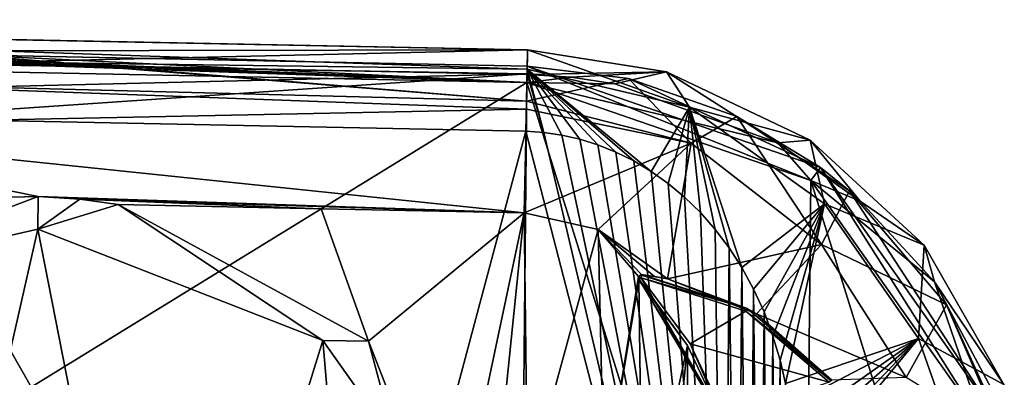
# Model space of a CAD drawing. Extents: x -250 to 250, y -697 to 625.
# Tile 15 of 256: x -176 to -115, y -653 to -631. Entities that reach past the tile are written whole.
import ezdxf

# ---------------------------------------------------------------- set-up
doc = ezdxf.new("R2010")
doc.units = 0
doc.header["$LTSCALE"] = 25.405557
for name, color, linetype in [('122', 7, 'CONTINUOUS'), ('125', 7, 'CONTINUOUS'), ('126', 7, 'CONTINUOUS'), ('129', 7, 'CONTINUOUS'), ('132', 7, 'CONTINUOUS'), ('133', 7, 'CONTINUOUS'), ('142', 7, 'CONTINUOUS'), ('143', 7, 'CONTINUOUS'), ('146', 7, 'CONTINUOUS'), ('147', 7, 'CONTINUOUS'), ('148', 7, 'CONTINUOUS'), ('20', 7, 'CONTINUOUS'), ('21', 7, 'CONTINUOUS'), ('22', 7, 'CONTINUOUS'), ('25', 7, 'CONTINUOUS'), ('26', 7, 'CONTINUOUS'), ('27', 7, 'CONTINUOUS'), ('4', 7, 'CONTINUOUS'), ('5', 7, 'CONTINUOUS'), ('55', 7, 'CONTINUOUS'), ('56', 7, 'CONTINUOUS'), ('63', 7, 'CONTINUOUS'), ('64', 7, 'CONTINUOUS'), ('66', 7, 'CONTINUOUS'), ('67', 7, 'CONTINUOUS'), ('8', 7, 'CONTINUOUS'), ('80', 7, 'CONTINUOUS'), ('94', 7, 'CONTINUOUS'), ('98', 7, 'CONTINUOUS'), ('99', 7, 'CONTINUOUS')]:
    doc.layers.add(name, color=color, linetype=linetype)

msp = doc.modelspace()

# ---------------------------------------------------------------- linework, layer by layer
at = {"layer": '122', "color": 7, "linetype": 'CONTINUOUS'}
for points in [[(-188.417, -692.2, 20), (-161, -692.2, 20), (-184.228, -637.405, 20), (-188.417, -692.2, 20)], [(-159.828, -686.372, 20), (-157, -685.2, 20), (-184.228, -637.405, 20), (-159.828, -686.372, 20)], [(-184.228, -637.405, 20), (-157, -685.2, 20), (-144.456, -638.205, 20), (-184.228, -637.405, 20)], [(-161, -689.2, 20), (-159.828, -686.372, 20), (-184.228, -637.405, 20), (-161, -689.2, 20)], [(-161, -692.2, 20), (-161, -689.2, 20), (-184.228, -637.405, 20), (-161, -692.2, 20)], [(-144.456, -638.205, 20), (-157, -685.2, 20), (-132.315, -685.2, 20), (-144.456, -638.205, 20)], [(-143.361, -638.272, 20), (-144.456, -638.205, 20), (-132.315, -685.2, 20), (-143.361, -638.272, 20)], [(-142.257, -638.431, 20), (-143.361, -638.272, 20), (-132.315, -685.2, 20), (-142.257, -638.431, 20)], [(-141.147, -638.683, 20), (-142.257, -638.431, 20), (-132.315, -685.2, 20), (-141.147, -638.683, 20)], [(-140.037, -639.031, 20), (-141.147, -638.683, 20), (-132.315, -685.2, 20), (-140.037, -639.031, 20)], [(-138.933, -639.476, 20), (-140.037, -639.031, 20), (-132.315, -685.2, 20), (-138.933, -639.476, 20)], [(-137.841, -640.02, 20), (-138.933, -639.476, 20), (-132.315, -685.2, 20), (-137.841, -640.02, 20)], [(-136.768, -640.664, 20), (-137.841, -640.02, 20), (-132.315, -685.2, 20), (-136.768, -640.664, 20)], [(-135.723, -641.408, 20), (-136.768, -640.664, 20), (-132.315, -685.2, 20), (-135.723, -641.408, 20)], [(-134.714, -642.25, 20), (-135.723, -641.408, 20), (-132.315, -685.2, 20), (-134.714, -642.25, 20)], [(-133.749, -643.19, 20), (-134.714, -642.25, 20), (-132.315, -685.2, 20), (-133.749, -643.19, 20)], [(-132.837, -644.223, 20), (-133.749, -643.19, 20), (-132.315, -685.2, 20), (-132.837, -644.223, 20)], [(-131.986, -645.349, 20), (-132.837, -644.223, 20), (-132.315, -685.2, 20), (-131.986, -645.349, 20)], [(-131.509, -683.985, 20), (-131.986, -645.349, 20), (-132.315, -685.2, 20), (-131.509, -683.985, 20)], [(-131.199, -646.569, 20), (-131.986, -645.349, 20), (-131.509, -683.985, 20), (-131.199, -646.569, 20)], [(-130.773, -682.675, 20), (-131.199, -646.569, 20), (-131.509, -683.985, 20), (-130.773, -682.675, 20)], [(-130.482, -647.885, 20), (-131.199, -646.569, 20), (-130.773, -682.675, 20), (-130.482, -647.885, 20)], [(-130.113, -681.27, 20), (-130.482, -647.885, 20), (-130.773, -682.675, 20), (-130.113, -681.27, 20)], [(-129.843, -649.295, 20), (-130.482, -647.885, 20), (-130.113, -681.27, 20), (-129.843, -649.295, 20)], [(-129.546, -679.796, 20), (-129.843, -649.295, 20), (-130.113, -681.27, 20), (-129.546, -679.796, 20)], [(-129.294, -650.779, 20), (-129.843, -649.295, 20), (-129.546, -679.796, 20), (-129.294, -650.779, 20)], [(-129.094, -678.339, 20), (-129.294, -650.779, 20), (-129.546, -679.796, 20), (-129.094, -678.339, 20)], [(-128.862, -652.249, 20), (-129.294, -650.779, 20), (-129.094, -678.339, 20), (-128.862, -652.249, 20)], [(-128.746, -676.917, 20), (-128.862, -652.249, 20), (-129.094, -678.339, 20), (-128.746, -676.917, 20)], [(-128.534, -653.682, 20), (-128.862, -652.249, 20), (-128.746, -676.917, 20), (-128.534, -653.682, 20)]]:
    msp.add_3dface(points, dxfattribs=at)
at = {"layer": '125', "color": 7, "linetype": 'CONTINUOUS'}
for points in [[(-144.396, -635.206, 0.025), (-242, -633.241, 0.025), (-179.223, -634.005, 0.025), (-144.396, -635.206, 0.025)], [(-144.386, -634.706, 0.025), (-144.396, -635.206, 0.025), (-179.223, -634.005, 0.025), (-144.386, -634.706, 0.025)], [(-141.679, -634.881, 0.025), (-144.396, -635.206, 0.025), (-144.386, -634.706, 0.025), (-141.679, -634.881, 0.025)], [(-138.999, -635.296, 0.025), (-144.396, -635.206, 0.025), (-141.679, -634.881, 0.025), (-138.999, -635.296, 0.025)], [(-126.978, -641.217, 0.025), (-144.396, -635.206, 0.025), (-128.999, -638.918, 0.025), (-126.978, -641.217, 0.025)], [(-128.999, -638.918, 0.025), (-144.396, -635.206, 0.025), (-138.999, -635.296, 0.025), (-128.999, -638.918, 0.025)], [(-123.935, -642.501, 0.025), (-126.978, -641.217, 0.025), (-128.999, -638.918, 0.025), (-123.935, -642.501, 0.025)], [(-116.358, -656.275, 0.025), (-126.978, -641.217, 0.025), (-119.378, -647.443, 0.025), (-116.358, -656.275, 0.025)], [(-119.378, -647.443, 0.025), (-126.978, -641.217, 0.025), (-123.935, -642.501, 0.025), (-119.378, -647.443, 0.025)], [(-115.238, -655.236, 0.025), (-116.358, -656.275, 0.025), (-119.378, -647.443, 0.025), (-115.238, -655.236, 0.025)]]:
    msp.add_3dface(points, dxfattribs=at)
at = {"layer": '126', "color": 7, "linetype": 'CONTINUOUS'}
for points in [[(-242, -633.241, 0.025), (-144.396, -635.206, 0.025), (-242, -633.241), (-242, -633.241, 0.025)], [(-144.396, -635.206, 0.025), (-144.396, -635.206), (-242, -633.241), (-144.396, -635.206, 0.025)]]:
    msp.add_3dface(points, dxfattribs=at)
at = {"layer": '129', "color": 7, "linetype": 'CONTINUOUS'}
for points in [[(-144.396, -635.206, 0.025), (-126.978, -641.217, 0.025), (-144.396, -635.206), (-144.396, -635.206, 0.025)], [(-144.396, -635.206), (-126.978, -641.217, 0.025), (-126.978, -641.217), (-144.396, -635.206)], [(-126.978, -641.217, 0.025), (-116.358, -656.275, 0.025), (-126.978, -641.217), (-126.978, -641.217, 0.025)], [(-126.978, -641.217), (-116.358, -656.275, 0.025), (-116.358, -656.275), (-126.978, -641.217)]]:
    msp.add_3dface(points, dxfattribs=at)
at = {"layer": '132', "color": 7, "linetype": 'CONTINUOUS'}
for points in [[(-223.934, -633.32, 18.77), (-144.379, -634.383, 18.222), (-223.9, -631.652, 15.685), (-223.934, -633.32, 18.77)], [(-144.379, -634.383, 18.222), (-144.356, -633.206, 15), (-223.9, -631.652, 15.685), (-144.379, -634.383, 18.222)], [(-223.9, -631.652, 15.685), (-144.356, -633.206, 15), (-221.712, -631.67, 15.464), (-223.9, -631.652, 15.685)], [(-221.712, -631.67, 15.464), (-144.356, -633.206, 15), (-179.192, -632.505, 15), (-221.712, -631.67, 15.464)], [(-224, -636.604, 20), (-144.385, -634.671, 18.536), (-223.935, -633.358, 18.803), (-224, -636.604, 20)], [(-223.935, -633.358, 18.803), (-144.385, -634.671, 18.536), (-223.934, -633.32, 18.77), (-223.935, -633.358, 18.803)], [(-144.385, -634.671, 18.536), (-144.379, -634.383, 18.222), (-223.934, -633.32, 18.77), (-144.385, -634.671, 18.536)], [(-224, -636.604, 20), (-184.228, -637.405, 20), (-144.385, -634.671, 18.536), (-224, -636.604, 20)], [(-184.228, -637.405, 20), (-144.456, -638.205, 20), (-144.385, -634.671, 18.536), (-184.228, -637.405, 20)]]:
    msp.add_3dface(points, dxfattribs=at)
at = {"layer": '133', "color": 7, "linetype": 'CONTINUOUS'}
for points in [[(-144.379, -634.383, 18.222), (-134.413, -636.723, 17.938), (-144.356, -633.206, 15), (-144.379, -634.383, 18.222)], [(-144.356, -633.206, 15), (-134.413, -636.723, 17.938), (-135.828, -634.543, 14.095), (-144.356, -633.206, 15)], [(-143.361, -638.272, 20), (-144.379, -634.383, 18.222), (-144.385, -634.671, 18.536), (-143.361, -638.272, 20)], [(-143.361, -638.272, 20), (-142.257, -638.431, 20), (-144.379, -634.383, 18.222), (-143.361, -638.272, 20)], [(-142.257, -638.431, 20), (-141.147, -638.683, 20), (-144.379, -634.383, 18.222), (-142.257, -638.431, 20)], [(-141.147, -638.683, 20), (-140.037, -639.031, 20), (-144.379, -634.383, 18.222), (-141.147, -638.683, 20)], [(-140.037, -639.031, 20), (-138.933, -639.476, 20), (-144.379, -634.383, 18.222), (-140.037, -639.031, 20)], [(-138.933, -639.476, 20), (-137.841, -640.02, 20), (-144.379, -634.383, 18.222), (-138.933, -639.476, 20)], [(-137.841, -640.02, 20), (-136.768, -640.664, 20), (-144.379, -634.383, 18.222), (-137.841, -640.02, 20)], [(-136.768, -640.664, 20), (-134.413, -636.723, 17.938), (-144.379, -634.383, 18.222), (-136.768, -640.664, 20)], [(-144.456, -638.205, 20), (-143.361, -638.272, 20), (-144.385, -634.671, 18.536), (-144.456, -638.205, 20)], [(-135.828, -634.543, 14.095), (-134.413, -636.723, 17.938), (-127.006, -638.738, 11.576), (-135.828, -634.543, 14.095)], [(-136.768, -640.664, 20), (-135.723, -641.408, 20), (-134.413, -636.723, 17.938), (-136.768, -640.664, 20)], [(-135.723, -641.408, 20), (-134.714, -642.25, 20), (-134.413, -636.723, 17.938), (-135.723, -641.408, 20)], [(-134.714, -642.25, 20), (-133.749, -643.19, 20), (-134.413, -636.723, 17.938), (-134.714, -642.25, 20)], [(-133.749, -643.19, 20), (-132.837, -644.223, 20), (-134.413, -636.723, 17.938), (-133.749, -643.19, 20)], [(-132.837, -644.223, 20), (-131.986, -645.349, 20), (-134.413, -636.723, 17.938), (-132.837, -644.223, 20)], [(-131.986, -645.349, 20), (-131.199, -646.569, 20), (-134.413, -636.723, 17.938), (-131.986, -645.349, 20)], [(-131.199, -646.569, 20), (-126.137, -642.654, 17.252), (-134.413, -636.723, 17.938), (-131.199, -646.569, 20)], [(-134.413, -636.723, 17.938), (-126.137, -642.654, 17.252), (-127.006, -638.738, 11.576), (-134.413, -636.723, 17.938)], [(-127.006, -638.738, 11.576), (-126.137, -642.654, 17.252), (-120.023, -645.197, 8.683), (-127.006, -638.738, 11.576)], [(-131.199, -646.569, 20), (-130.482, -647.885, 20), (-126.137, -642.654, 17.252), (-131.199, -646.569, 20)], [(-130.482, -647.885, 20), (-129.843, -649.295, 20), (-126.137, -642.654, 17.252), (-130.482, -647.885, 20)], [(-129.843, -649.295, 20), (-129.294, -650.779, 20), (-126.137, -642.654, 17.252), (-129.843, -649.295, 20)], [(-129.294, -650.779, 20), (-128.862, -652.249, 20), (-126.137, -642.654, 17.252), (-129.294, -650.779, 20)], [(-128.862, -652.249, 20), (-128.534, -653.682, 20), (-126.137, -642.654, 17.252), (-128.862, -652.249, 20)], [(-128.534, -653.682, 20), (-120.37, -650.928, 16.317), (-126.137, -642.654, 17.252), (-128.534, -653.682, 20)], [(-126.137, -642.654, 17.252), (-120.37, -650.928, 16.317), (-120.023, -645.197, 8.683), (-126.137, -642.654, 17.252)], [(-120.023, -645.197, 8.683), (-120.37, -650.928, 16.317), (-115.123, -653.738, 6.236), (-120.023, -645.197, 8.683)], [(-128.534, -653.682, 20), (-128.295, -655.067, 20), (-120.37, -650.928, 16.317), (-128.534, -653.682, 20)], [(-128.295, -655.067, 20), (-128.131, -656.398, 20), (-120.37, -650.928, 16.317), (-128.295, -655.067, 20)], [(-128.131, -656.398, 20), (-128.026, -657.674, 20), (-120.37, -650.928, 16.317), (-128.131, -656.398, 20)], [(-128.026, -657.674, 20), (-127.966, -658.894, 20), (-120.37, -650.928, 16.317), (-128.026, -657.674, 20)], [(-127.966, -658.894, 20), (-127.94, -660.061, 20), (-120.37, -650.928, 16.317), (-127.966, -658.894, 20)], [(-127.94, -660.061, 20), (-117.191, -659.945, 15.142), (-120.37, -650.928, 16.317), (-127.94, -660.061, 20)], [(-120.37, -650.928, 16.317), (-117.191, -659.945, 15.142), (-115.123, -653.738, 6.236), (-120.37, -650.928, 16.317)]]:
    msp.add_3dface(points, dxfattribs=at)
at = {"layer": '142', "color": 7, "linetype": 'CONTINUOUS'}
for points in [[(-141.679, -634.881, 0.025), (-144.386, -634.706, 0.025), (-141.682, -634.881, 0.363), (-141.679, -634.881, 0.025)], [(-141.682, -634.881, 0.363), (-144.386, -634.706, 0.025), (-144.386, -634.706, 0.483), (-141.682, -634.881, 0.363)], [(-138.999, -635.296, 0.025), (-141.679, -634.881, 0.025), (-141.682, -634.881, 0.363), (-138.999, -635.296, 0.025)]]:
    msp.add_3dface(points, dxfattribs=at)
at = {"layer": '143', "color": 7, "linetype": 'CONTINUOUS'}
for points in [[(-144.386, -634.706, 0.025), (-179.223, -634.005, 0.025), (-144.386, -634.706, 0.483), (-144.386, -634.706, 0.025)], [(-179.223, -634.005, 0.025), (-179.223, -634.005, 0.483), (-144.386, -634.706, 0.483), (-179.223, -634.005, 0.025)]]:
    msp.add_3dface(points, dxfattribs=at)
at = {"layer": '146', "color": 7, "linetype": 'CONTINUOUS'}
for points in [[(-242, -633.241), (-144.396, -635.206), (-242, -695.2), (-242, -633.241)], [(-242, -695.2), (-144.396, -635.206), (-145, -695.2), (-242, -695.2)], [(-145, -695.2), (-144.396, -635.206), (-127.464, -689.541), (-145, -695.2)], [(-144.396, -635.206), (-126.978, -641.217), (-127.464, -689.541), (-144.396, -635.206)], [(-126.978, -641.217), (-116.544, -674.7), (-127.464, -689.541), (-126.978, -641.217)], [(-126.978, -641.217), (-116.358, -656.275), (-116.544, -674.7), (-126.978, -641.217)]]:
    msp.add_3dface(points, dxfattribs=at)
at = {"layer": '147', "color": 7, "linetype": 'CONTINUOUS'}
for points in [[(-179.192, -632.505, 15), (-144.356, -633.206, 15), (-179.207, -633.255, 7.741), (-179.192, -632.505, 15)], [(-144.356, -633.206, 15), (-179.223, -634.005, 0.483), (-179.207, -633.255, 7.741), (-144.356, -633.206, 15)], [(-179.223, -634.005, 0.483), (-144.356, -633.206, 15), (-144.386, -634.706, 0.483), (-179.223, -634.005, 0.483)]]:
    msp.add_3dface(points, dxfattribs=at)
at = {"layer": '148', "color": 7, "linetype": 'CONTINUOUS'}
for points in [[(-144.356, -633.206, 15), (-135.828, -634.543, 14.095), (-144.386, -634.706, 0.483), (-144.356, -633.206, 15)], [(-135.828, -634.543, 14.095), (-141.682, -634.881, 0.363), (-144.386, -634.706, 0.483), (-135.828, -634.543, 14.095)], [(-135.828, -634.543, 14.095), (-138.999, -635.296, 0.025), (-141.682, -634.881, 0.363), (-135.828, -634.543, 14.095)], [(-128.999, -638.918, 0.025), (-138.999, -635.296, 0.025), (-135.828, -634.543, 14.095), (-128.999, -638.918, 0.025)], [(-128.999, -638.918, 0.025), (-135.828, -634.543, 14.095), (-127.006, -638.738, 11.576), (-128.999, -638.918, 0.025)], [(-123.935, -642.501, 0.025), (-128.999, -638.918, 0.025), (-127.006, -638.738, 11.576), (-123.935, -642.501, 0.025)], [(-123.935, -642.501, 0.025), (-127.006, -638.738, 11.576), (-120.023, -645.197, 8.683), (-123.935, -642.501, 0.025)], [(-119.378, -647.443, 0.025), (-123.935, -642.501, 0.025), (-120.023, -645.197, 8.683), (-119.378, -647.443, 0.025)], [(-119.378, -647.443, 0.025), (-120.023, -645.197, 8.683), (-115.123, -653.738, 6.236), (-119.378, -647.443, 0.025)], [(-115.238, -655.236, 0.025), (-119.378, -647.443, 0.025), (-115.123, -653.738, 6.236), (-115.238, -655.236, 0.025)]]:
    msp.add_3dface(points, dxfattribs=at)
at = {"layer": '20', "color": 7, "linetype": 'CONTINUOUS'}
for points in [[(-144.396, -635.206), (-242, -633.241), (-145, -695.2), (-144.396, -635.206)], [(-242, -633.241), (-242, -695.2), (-145, -695.2), (-242, -633.241)], [(-144.396, -635.206), (-145, -695.2), (-127.464, -689.541), (-144.396, -635.206)], [(-144.396, -635.206), (-127.464, -689.541), (-126.978, -641.217), (-144.396, -635.206)], [(-127.464, -689.541), (-116.544, -674.7), (-126.978, -641.217), (-127.464, -689.541)], [(-116.544, -674.7), (-116.358, -656.275), (-126.978, -641.217), (-116.544, -674.7)]]:
    msp.add_3dface(points, dxfattribs=at)
at = {"layer": '21', "color": 7, "linetype": 'CONTINUOUS'}
for points in [[(-169.467, -642.703, -19), (-157.012, -642.954, -19), (-154.107, -651.094, -19), (-169.467, -642.703, -19)], [(-157.012, -642.954, -19), (-144.557, -643.204, -19), (-154.107, -651.094, -19), (-157.012, -642.954, -19)], [(-154.107, -651.094, -19), (-144.557, -643.204, -19), (-149, -664.2, -19), (-154.107, -651.094, -19)], [(-144.557, -643.204, -19), (-146.7, -664.2, -19), (-149, -664.2, -19), (-144.557, -643.204, -19)], [(-144.35, -660.13, -19), (-146.7, -664.2, -19), (-144.557, -643.204, -19), (-144.35, -660.13, -19)], [(-140.029, -644.239, -19), (-144.35, -660.13, -19), (-144.557, -643.204, -19), (-140.029, -644.239, -19)], [(-139.65, -660.13, -19), (-144.35, -660.13, -19), (-140.029, -644.239, -19), (-139.65, -660.13, -19)], [(-137.556, -647.109, -19), (-139.65, -660.13, -19), (-140.029, -644.239, -19), (-137.556, -647.109, -19)], [(-137.356, -647.001, -19), (-137.556, -647.109, -19), (-140.029, -644.239, -19), (-137.356, -647.001, -19)], [(-136.562, -647.108, -19), (-137.356, -647.001, -19), (-140.029, -644.239, -19), (-136.562, -647.108, -19)], [(-135.774, -647.252, -19), (-136.562, -647.108, -19), (-140.029, -644.239, -19), (-135.774, -647.252, -19)], [(-137.526, -647.335, -19), (-139.65, -660.13, -19), (-137.556, -647.109, -19), (-137.526, -647.335, -19)], [(-137.3, -664.2, -19), (-139.65, -660.13, -19), (-137.526, -647.335, -19), (-137.3, -664.2, -19)], [(-134.537, -651.347, -19), (-137.3, -664.2, -19), (-137.526, -647.335, -19), (-134.537, -651.347, -19)], [(-137.3, -664.2, -19), (-134.537, -651.347, -19), (-137.526, -681.065, -19), (-137.3, -664.2, -19)], [(-137.526, -681.065, -19), (-134.537, -651.347, -19), (-134.537, -677.053, -19), (-137.526, -681.065, -19)], [(-134.537, -651.347, -19), (-132.407, -655.873, -19), (-134.537, -677.053, -19), (-134.537, -651.347, -19)]]:
    msp.add_3dface(points, dxfattribs=at)
at = {"layer": '22', "color": 7, "linetype": 'CONTINUOUS'}
for points in [[(-144.376, -634.206, -0.025), (-126.377, -640.417, -0.025), (-144.376, -634.206, -10), (-144.376, -634.206, -0.025)], [(-144.376, -634.206, -10), (-126.377, -640.417, -0.025), (-138.168, -634.962, -9.585), (-144.376, -634.206, -10)], [(-138.168, -634.962, -9.585), (-126.377, -640.417, -0.025), (-131.503, -637.293, -8.345), (-138.168, -634.962, -9.585)], [(-131.503, -637.293, -8.345), (-126.377, -640.417, -0.025), (-124.608, -641.851, -6.354), (-131.503, -637.293, -8.345)], [(-126.377, -640.417, -0.025), (-115.404, -655.977, -0.025), (-124.608, -641.851, -6.354), (-126.377, -640.417, -0.025)], [(-124.608, -641.851, -6.354), (-115.404, -655.977, -0.025), (-118.656, -648.86, -4.132), (-124.608, -641.851, -6.354)], [(-118.656, -648.86, -4.132), (-115.404, -655.977, -0.025), (-115.099, -657.02, -2.566), (-118.656, -648.86, -4.132)]]:
    msp.add_3dface(points, dxfattribs=at)
at = {"layer": '25', "color": 7, "linetype": 'CONTINUOUS'}
for points in [[(-144.376, -634.206, -10), (-138.168, -634.962, -9.585), (-144.419, -636.346, -15.826), (-144.376, -634.206, -10)], [(-138.168, -634.962, -9.585), (-134.31, -638.929, -15.689), (-144.419, -636.346, -15.826), (-138.168, -634.962, -9.585)], [(-138.168, -634.962, -9.585), (-131.503, -637.293, -8.345), (-134.31, -638.929, -15.689), (-138.168, -634.962, -9.585)], [(-144.419, -636.346, -15.826), (-134.31, -638.929, -15.689), (-144.429, -636.842, -16.364), (-144.419, -636.346, -15.826)], [(-134.31, -638.929, -15.689), (-144.557, -643.204, -19), (-144.429, -636.842, -16.364), (-134.31, -638.929, -15.689)], [(-131.503, -637.293, -8.345), (-126.325, -645.143, -15.218), (-134.31, -638.929, -15.689), (-131.503, -637.293, -8.345)], [(-131.503, -637.293, -8.345), (-124.608, -641.851, -6.354), (-126.325, -645.143, -15.218), (-131.503, -637.293, -8.345)], [(-140.029, -644.239, -19), (-144.557, -643.204, -19), (-134.31, -638.929, -15.689), (-140.029, -644.239, -19)], [(-135.774, -647.252, -19), (-140.029, -644.239, -19), (-134.31, -638.929, -15.689), (-135.774, -647.252, -19)], [(-126.325, -645.143, -15.218), (-135.774, -647.252, -19), (-134.31, -638.929, -15.689), (-126.325, -645.143, -15.218)], [(-124.608, -641.851, -6.354), (-118.656, -648.86, -4.132), (-126.325, -645.143, -15.218), (-124.608, -641.851, -6.354)], [(-135.774, -647.252, -19), (-126.325, -645.143, -15.218), (-130.306, -649.401, -18.575), (-135.774, -647.252, -19)], [(-126.325, -645.143, -15.218), (-121.114, -653.311, -14.429), (-130.306, -649.401, -18.575), (-126.325, -645.143, -15.218)], [(-118.656, -648.86, -4.132), (-121.114, -653.311, -14.429), (-126.325, -645.143, -15.218), (-118.656, -648.86, -4.132)], [(-118.656, -648.86, -4.132), (-115.099, -657.02, -2.566), (-121.114, -653.311, -14.429), (-118.656, -648.86, -4.132)], [(-130.306, -649.401, -18.575), (-121.114, -653.311, -14.429), (-125.685, -653.487, -17.611), (-130.306, -649.401, -18.575)]]:
    msp.add_3dface(points, dxfattribs=at)
at = {"layer": '26', "color": 7, "linetype": 'CONTINUOUS'}
for points in [[(-144.376, -634.206, -0.025), (-144.376, -634.206, -10), (-178.758, -633.514, -10), (-144.376, -634.206, -0.025)], [(-178.724, -633.515, -9.854), (-144.376, -634.206, -0.025), (-178.758, -633.514, -10), (-178.724, -633.515, -9.854)], [(-178.713, -633.515, -9.701), (-144.376, -634.206, -0.025), (-178.724, -633.515, -9.854), (-178.713, -633.515, -9.701)], [(-178.713, -633.515, -0.025), (-144.376, -634.206, -0.025), (-178.713, -633.515, -9.701), (-178.713, -633.515, -0.025)]]:
    msp.add_3dface(points, dxfattribs=at)
at = {"layer": '27', "color": 7, "linetype": 'CONTINUOUS'}
for points in [[(-179.24, -633.521, -10.552), (-144.419, -636.346, -15.826), (-189.493, -635.179, -15.506), (-179.24, -633.521, -10.552)], [(-178.941, -633.516, -10.32), (-144.419, -636.346, -15.826), (-179.24, -633.521, -10.552), (-178.941, -633.516, -10.32)], [(-178.758, -633.514, -10), (-144.419, -636.346, -15.826), (-178.941, -633.516, -10.32), (-178.758, -633.514, -10)], [(-144.376, -634.206, -10), (-144.419, -636.346, -15.826), (-178.758, -633.514, -10), (-144.376, -634.206, -10)], [(-189.493, -635.179, -15.506), (-144.429, -636.842, -16.364), (-195.747, -637.892, -17.917), (-189.493, -635.179, -15.506)], [(-144.419, -636.346, -15.826), (-144.429, -636.842, -16.364), (-189.493, -635.179, -15.506), (-144.419, -636.346, -15.826)], [(-144.429, -636.842, -16.364), (-144.557, -643.204, -19), (-195.747, -637.892, -17.917), (-144.429, -636.842, -16.364)], [(-144.557, -643.204, -19), (-174.376, -642.215, -18.992), (-195.747, -637.892, -17.917), (-144.557, -643.204, -19)], [(-195.747, -637.892, -17.917), (-174.376, -642.215, -18.992), (-176.922, -642.265, -18.995), (-195.747, -637.892, -17.917)], [(-174.376, -642.215, -18.992), (-144.557, -643.204, -19), (-171.836, -642.368, -18.995), (-174.376, -642.215, -18.992)], [(-144.557, -643.204, -19), (-157.012, -642.954, -19), (-171.836, -642.368, -18.995), (-144.557, -643.204, -19)], [(-157.012, -642.954, -19), (-169.467, -642.703, -19), (-171.836, -642.368, -18.995), (-157.012, -642.954, -19)]]:
    msp.add_3dface(points, dxfattribs=at)
at = {"layer": '4', "color": 7, "linetype": 'CONTINUOUS'}
for points in [[(-240.466, -631.494, -0.025), (-144.396, -635.206, -0.025), (-236.5, -631.351, -0.025), (-240.466, -631.494, -0.025)], [(-144.396, -635.206, -0.025), (-178.713, -633.515, -0.025), (-236.5, -631.351, -0.025), (-144.396, -635.206, -0.025)], [(-242, -633.241, -0.025), (-144.396, -635.206, -0.025), (-240.466, -631.494, -0.025), (-242, -633.241, -0.025)], [(-178.713, -633.515, -0.025), (-144.396, -635.206, -0.025), (-144.376, -634.206, -0.025), (-178.713, -633.515, -0.025)], [(-144.396, -635.206, -0.025), (-126.978, -641.217, -0.025), (-144.376, -634.206, -0.025), (-144.396, -635.206, -0.025)], [(-144.376, -634.206, -0.025), (-126.978, -641.217, -0.025), (-126.377, -640.417, -0.025), (-144.376, -634.206, -0.025)], [(-126.978, -641.217, -0.025), (-116.358, -656.275, -0.025), (-126.377, -640.417, -0.025), (-126.978, -641.217, -0.025)], [(-126.377, -640.417, -0.025), (-116.358, -656.275, -0.025), (-115.404, -655.977, -0.025), (-126.377, -640.417, -0.025)]]:
    msp.add_3dface(points, dxfattribs=at)
at = {"layer": '5', "color": 7, "linetype": 'CONTINUOUS'}
for points in [[(-144.396, -635.206, -0.025), (-242, -633.241, -0.025), (-144.396, -635.206), (-144.396, -635.206, -0.025)], [(-144.396, -635.206), (-242, -633.241, -0.025), (-242, -633.241), (-144.396, -635.206)]]:
    msp.add_3dface(points, dxfattribs=at)
at = {"layer": '55', "color": 7, "linetype": 'CONTINUOUS'}
for points in [[(-174.416, -644.206, -17), (-183.197, -682.997, -17), (-187.718, -647.239, -17), (-174.416, -644.206, -17)], [(-166.804, -682.998, -17), (-183.197, -682.997, -17), (-174.416, -644.206, -17), (-166.804, -682.998, -17)], [(-156.922, -651.045, -17), (-166.804, -682.998, -17), (-174.416, -644.206, -17), (-156.922, -651.045, -17)], [(-154.861, -675.079, -17), (-166.804, -682.998, -17), (-156.922, -651.045, -17), (-154.861, -675.079, -17)], [(-152.444, -657.367, -17), (-154.861, -675.079, -17), (-156.922, -651.045, -17), (-152.444, -657.367, -17)]]:
    msp.add_3dface(points, dxfattribs=at)
at = {"layer": '56', "color": 7, "linetype": 'CONTINUOUS'}
for points in [[(-174.376, -642.215, -18.992), (-171.836, -642.368, -18.995), (-174.416, -644.206, -17), (-174.376, -642.215, -18.992)], [(-171.836, -642.368, -18.995), (-169.467, -642.703, -19), (-174.416, -644.206, -17), (-171.836, -642.368, -18.995)], [(-169.467, -642.703, -19), (-156.922, -651.045, -17), (-174.416, -644.206, -17), (-169.467, -642.703, -19)], [(-169.467, -642.703, -19), (-154.107, -651.094, -19), (-156.922, -651.045, -17), (-169.467, -642.703, -19)], [(-154.107, -651.094, -19), (-152.444, -657.367, -17), (-156.922, -651.045, -17), (-154.107, -651.094, -19)], [(-154.107, -651.094, -19), (-149, -664.2, -19), (-152.444, -657.367, -17), (-154.107, -651.094, -19)]]:
    msp.add_3dface(points, dxfattribs=at)
at = {"layer": '63', "color": 7, "linetype": 'CONTINUOUS'}
for points in [[(-176.922, -642.265, -18.995), (-174.376, -642.215, -18.992), (-187.718, -647.239, -17), (-176.922, -642.265, -18.995)], [(-174.376, -642.215, -18.992), (-174.416, -644.206, -17), (-187.718, -647.239, -17), (-174.376, -642.215, -18.992)]]:
    msp.add_3dface(points, dxfattribs=at)
at = {"layer": '64', "color": 7, "linetype": 'CONTINUOUS'}
for points in [[(-134.366, -651.244, -20), (-137.378, -647.2, -20), (-130.967, -649.248, -20), (-134.366, -651.244, -20)], [(-125.842, -653.611, -20), (-134.366, -651.244, -20), (-130.967, -649.248, -20), (-125.842, -653.611, -20)], [(-132.219, -655.807, -20), (-134.366, -651.244, -20), (-125.842, -653.611, -20), (-132.219, -655.807, -20)]]:
    msp.add_3dface(points, dxfattribs=at)
at = {"layer": '66', "color": 7, "linetype": 'CONTINUOUS'}
for points in [[(-134.537, -651.347, -19), (-137.526, -647.335, -19), (-134.537, -651.347, -19.8), (-134.537, -651.347, -19)], [(-134.537, -651.347, -19.8), (-137.526, -647.335, -19), (-137.526, -647.335, -19.8), (-134.537, -651.347, -19.8)], [(-132.407, -655.873, -19), (-134.537, -651.347, -19), (-132.407, -655.873, -19.8), (-132.407, -655.873, -19)], [(-132.407, -655.873, -19.8), (-134.537, -651.347, -19), (-134.537, -651.347, -19.8), (-132.407, -655.873, -19.8)]]:
    msp.add_3dface(points, dxfattribs=at)
at = {"layer": '67', "color": 7, "linetype": 'CONTINUOUS'}
for points in [[(-137.356, -647.001, -19), (-136.562, -647.108, -19), (-137.356, -647.001, -19.8), (-137.356, -647.001, -19)], [(-136.562, -647.108, -19), (-135.774, -647.252, -19), (-137.356, -647.001, -19.8), (-136.562, -647.108, -19)], [(-137.356, -647.001, -19.8), (-135.774, -647.252, -19), (-130.87, -649.073, -19.8), (-137.356, -647.001, -19.8)], [(-135.774, -647.252, -19), (-130.306, -649.401, -18.575), (-130.87, -649.073, -19.8), (-135.774, -647.252, -19)], [(-130.306, -649.401, -18.575), (-125.685, -653.487, -17.611), (-130.87, -649.073, -19.8), (-130.306, -649.401, -18.575)], [(-130.87, -649.073, -19.8), (-125.685, -653.487, -17.611), (-125.685, -653.487, -19.8), (-130.87, -649.073, -19.8)]]:
    msp.add_3dface(points, dxfattribs=at)
at = {"layer": '8', "color": 7, "linetype": 'CONTINUOUS'}
for points in [[(-126.978, -641.217, -0.025), (-144.396, -635.206, -0.025), (-126.978, -641.217), (-126.978, -641.217, -0.025)], [(-144.396, -635.206, -0.025), (-144.396, -635.206), (-126.978, -641.217), (-144.396, -635.206, -0.025)], [(-116.358, -656.275, -0.025), (-126.978, -641.217, -0.025), (-116.358, -656.275), (-116.358, -656.275, -0.025)], [(-116.358, -656.275), (-126.978, -641.217, -0.025), (-126.978, -641.217), (-116.358, -656.275)]]:
    msp.add_3dface(points, dxfattribs=at)
at = {"layer": '80', "color": 7, "linetype": 'CONTINUOUS'}
for points in [[(-137.556, -647.109, -19), (-137.356, -647.001, -19), (-137.556, -647.109, -19.8), (-137.556, -647.109, -19)], [(-137.356, -647.001, -19), (-137.356, -647.001, -19.8), (-137.556, -647.109, -19.8), (-137.356, -647.001, -19)], [(-137.526, -647.335, -19), (-137.556, -647.109, -19), (-137.526, -647.335, -19.8), (-137.526, -647.335, -19)], [(-137.526, -647.335, -19.8), (-137.556, -647.109, -19), (-137.556, -647.109, -19.8), (-137.526, -647.335, -19.8)]]:
    msp.add_3dface(points, dxfattribs=at)
at = {"layer": '94', "color": 7, "linetype": 'CONTINUOUS'}
for points in [[(-134.537, -651.347, -19.8), (-137.526, -647.335, -19.8), (-137.498, -647.309, -19.917), (-134.537, -651.347, -19.8)], [(-137.498, -647.309, -19.917), (-137.378, -647.2, -20), (-132.352, -655.854, -19.941), (-137.498, -647.309, -19.917)], [(-132.407, -655.873, -19.8), (-134.537, -651.347, -19.8), (-137.498, -647.309, -19.917), (-132.407, -655.873, -19.8)], [(-132.407, -655.873, -19.8), (-137.498, -647.309, -19.917), (-132.352, -655.854, -19.941), (-132.407, -655.873, -19.8)], [(-137.378, -647.2, -20), (-134.366, -651.244, -20), (-132.352, -655.854, -19.941), (-137.378, -647.2, -20)], [(-134.366, -651.244, -20), (-132.219, -655.807, -20), (-132.352, -655.854, -19.941), (-134.366, -651.244, -20)]]:
    msp.add_3dface(points, dxfattribs=at)
at = {"layer": '98', "color": 7, "linetype": 'CONTINUOUS'}
for points in [[(-130.87, -649.073, -19.8), (-137.378, -647.2, -20), (-137.36, -647.039, -19.917), (-130.87, -649.073, -19.8)], [(-137.356, -647.001, -19.8), (-130.87, -649.073, -19.8), (-137.36, -647.039, -19.917), (-137.356, -647.001, -19.8)], [(-130.967, -649.248, -20), (-137.378, -647.2, -20), (-130.87, -649.073, -19.8), (-130.967, -649.248, -20)], [(-130.967, -649.248, -20), (-130.87, -649.073, -19.8), (-125.685, -653.487, -19.8), (-130.967, -649.248, -20)], [(-125.842, -653.611, -20), (-130.967, -649.248, -20), (-125.727, -653.521, -19.936), (-125.842, -653.611, -20)], [(-130.967, -649.248, -20), (-125.685, -653.487, -19.8), (-125.727, -653.521, -19.936), (-130.967, -649.248, -20)]]:
    msp.add_3dface(points, dxfattribs=at)
at = {"layer": '99', "color": 7, "linetype": 'CONTINUOUS'}
for points in [[(-137.356, -647.001, -19.8), (-137.378, -647.2, -20), (-137.556, -647.109, -19.8), (-137.356, -647.001, -19.8)], [(-137.378, -647.2, -20), (-137.356, -647.001, -19.8), (-137.36, -647.039, -19.917), (-137.378, -647.2, -20)], [(-137.556, -647.109, -19.8), (-137.378, -647.2, -20), (-137.498, -647.309, -19.917), (-137.556, -647.109, -19.8)], [(-137.526, -647.335, -19.8), (-137.556, -647.109, -19.8), (-137.498, -647.309, -19.917), (-137.526, -647.335, -19.8)]]:
    msp.add_3dface(points, dxfattribs=at)

doc.saveas('drawing.dxf')
